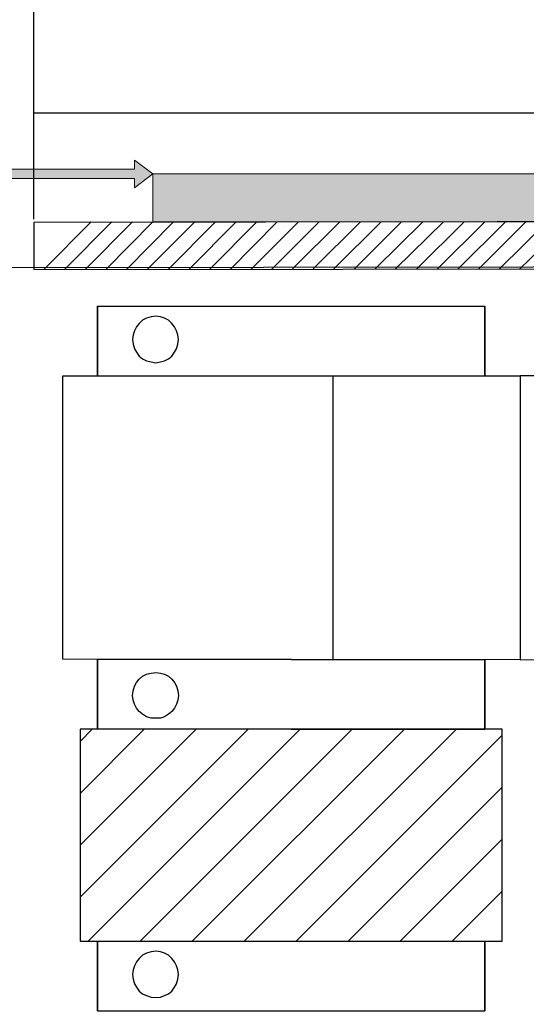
# Model space of a CAD drawing. Header units: millimetres. Extents: x 13115352 to 26511604, y 2875787 to 5794155.
# Tile 92 of 115: x 13259717 to 13260811, y 2885599 to 2887725. Entities that reach past the tile are written whole.
import ezdxf

# ---------------------------------------------------------------- set-up
doc = ezdxf.new("R2010")
doc.units = ezdxf.units.MM
doc.layers.add('A Counter', color=7, linetype='Continuous', lineweight=25)
doc.layers.add('CKD Equipments', color=5, linetype='Continuous', lineweight=0)
doc.layers.add('CT-WALL HATCH', color=250, linetype='Continuous')

msp = doc.modelspace()

# ---------------------------------------------------------------- hatches: boundary and pattern name
at = {"layer": 'A Counter', "ltscale": 0.25, "true_color": 0xf1eb1f}
h = msp.add_hatch(dxfattribs=at)
h.set_pattern_fill('ANSI31', color=2, scale=25)
h.set_pattern_definition([(45, (12832088.095, 2762949.775), (-56.126601, 56.126601), [])])
h.paths.add_polyline_path([(13260759.1, 2886192.9), (13260721.8, 2886192.9), (13260721.8, 2886192.2), (13260303.5, 2886192.9), (13259847.8, 2886192.9), (13259847.8, 2885735.1), (13260759.1, 2885735.1)])
at = {"layer": 'CT-WALL HATCH'}
h = msp.add_hatch(dxfattribs=at)
h.set_pattern_fill('ANSI31', color=0, scale=50)
h.set_pattern_definition([(45, (-64356.44, 0), (-112.2532015, 112.2532015), [])])
h.paths.add_polyline_path([(13255253.8, 2881295.1, 0.006604), (13255222.3, 2881294.7), (13255222.3, 2880157.1), (13255253.8, 2880157.1)])
h.paths.add_polyline_path([(13257676.3, 2881297.6, 0.006603), (13257644.7, 2881298), (13257644.7, 2880160), (13257676.3, 2880160)])
h.paths.add_polyline_path([(13254613.3, 2895259.6), (13254997, 2895259.6), (13254997, 2895432.6), (13254613.3, 2895432.6)], flags=9)
h.paths.add_polyline_path([(13255577.7, 2897126.7), (13255876.1, 2897126.7), (13255876.1, 2897298.9), (13255577.7, 2897298.9)], flags=9)
h.paths.add_polyline_path([(13255088.7, 2895190.2), (13255387.2, 2895190.2), (13255387.2, 2895362.4), (13255088.7, 2895362.4)], flags=9)
h.paths.add_polyline_path([(13256189, 2895240.9), (13256368.7, 2895240.9), (13256368.7, 2895411.5), (13256189, 2895411.5)], flags=9)
h.paths.add_polyline_path([(13256077.9, 2895581.4), (13256712, 2895581.4), (13256712, 2895907.4), (13256077.9, 2895907.4)], flags=9)
h.paths.add_polyline_path([(13256631.7, 2895160.5), (13257176, 2895160.5), (13257176, 2895564.1), (13256631.7, 2895564.1)], flags=9)
h.paths.add_polyline_path([(13255569.4, 2895240), (13255749, 2895240), (13255749, 2895410.6), (13255569.4, 2895410.6)], flags=9)
h.paths.add_polyline_path([(13265998.5, 2891210.9), (13266591.6, 2891210.9), (13266591.6, 2891541.4), (13265998.5, 2891541.4)], flags=9)
h.paths.add_polyline_path([(13262488.9, 2896869.7), (13262913.4, 2896869.8), (13262913.5, 2896569.5), (13262488.9, 2896569.4)], flags=9)
h.paths.add_polyline_path([(13254613.3, 2896377.2), (13254997, 2896377.2), (13254997, 2896550.1), (13254613.3, 2896550.1)], flags=9)
h.paths.add_polyline_path([(13274583.1, 2894878.2), (13275501.8, 2894878.2), (13275501.8, 2895211.9), (13274583.1, 2895211.9)], flags=9)
h.paths.add_polyline_path([(13255093.9, 2896197.4), (13255428.4, 2896197.4), (13255428.4, 2896481.7), (13255093.9, 2896481.7)], flags=9)
h.paths.add_polyline_path([(13257121.5, 2895833.2), (13257820, 2895833.2), (13257820, 2896083.4), (13257121.5, 2896083.4)], flags=9)
h.paths.add_polyline_path([(13256284.8, 2896047.4), (13257232.3, 2896047.4), (13257232.3, 2896411.3), (13256284.8, 2896411.3)], flags=9)
h.paths.add_polyline_path([(13254807.1, 2897027.2), (13255190.8, 2897027.2), (13255190.8, 2897200.1), (13254807.1, 2897200.1)], flags=9)
h.paths.add_polyline_path([(13256182, 2896646.4), (13256776.5, 2896646.4), (13256776.5, 2896758.3), (13256182, 2896758.3)], flags=9)
h.paths.add_polyline_path([(13256858.8, 2896721.8), (13257320, 2896721.8), (13257320, 2896912.9), (13256858.8, 2896912.9)], flags=9)
h.paths.add_polyline_path([(13257897.4, 2896557.1), (13258678.6, 2896557.1), (13258678.6, 2896729.1), (13257897.4, 2896729.1)], flags=9)
h.paths.add_polyline_path([(13257870.2, 2896868.6), (13258146.1, 2896868.6), (13258146.1, 2896964.2), (13257870.2, 2896964.2)], flags=9)
h.paths.add_polyline_path([(13258284.5, 2896868.6), (13258560.5, 2896868.6), (13258560.5, 2896964.2), (13258284.5, 2896964.2)], flags=9)
h.paths.add_polyline_path([(13257170.8, 2896895), (13257915.7, 2896895), (13257915.7, 2897222.1), (13257170.8, 2897222.1)], flags=9)
h.paths.add_polyline_path([(13257289.2, 2895186.4), (13257885, 2895186.4), (13257885, 2895513.6), (13257289.2, 2895513.6)], flags=9)
h.paths.add_polyline_path([(13258190.6, 2895215), (13258471.7, 2895215), (13258471.7, 2895387.9), (13258190.6, 2895387.9)], flags=9)
h.paths.add_polyline_path([(13269203.1, 2893366.2), (13269896.9, 2893366.2), (13269896.9, 2893900.9), (13269203.1, 2893900.9)], flags=9)
h.paths.add_polyline_path([(13270346.1, 2893366.2), (13271039.9, 2893366.2), (13271039.9, 2893900.9), (13270346.1, 2893900.9)], flags=9)
h.paths.add_polyline_path([(13266292.9, 2896397.6), (13266829.7, 2896397.6), (13266829.7, 2896647.9), (13266292.9, 2896647.9)], flags=9)
h.paths.add_polyline_path([(13265606, 2896735.8), (13266020.7, 2896735.8), (13266020.7, 2896965.1), (13265606, 2896965.1)], flags=9)
h.paths.add_polyline_path([(13266787.6, 2895949.3), (13267642, 2895949.3), (13267642, 2896283), (13266787.6, 2896283)], flags=9)
h.paths.add_polyline_path([(13267670.7, 2896473), (13268206, 2896473), (13268206, 2896703.5), (13267670.7, 2896703.5)], flags=9)
h.paths.add_polyline_path([(13267386.1, 2896766.2), (13267723, 2896766.2), (13267723, 2896994.7), (13267386.1, 2896994.7)], flags=9)
h.paths.add_polyline_path([(13267004, 2896627.6), (13267377.8, 2896627.6), (13267377.8, 2896858.1), (13267004, 2896858.1)], flags=9)
h.paths.add_polyline_path([(13265895.5, 2895963.8), (13266730.2, 2895963.8), (13266730.2, 2896354.3), (13265895.5, 2896354.3)], flags=9)
h.paths.add_polyline_path([(13260528.9, 2896871.5), (13260953.4, 2896871.5), (13260953.5, 2896571.2), (13260528.9, 2896571.1)], flags=9)
h.paths.add_polyline_path([(13261018.9, 2896870.9), (13261443.4, 2896871), (13261443.5, 2896570.6), (13261018.9, 2896570.6)], flags=9)
h.paths.add_polyline_path([(13261508.9, 2896870.9), (13261933.4, 2896871), (13261933.5, 2896570.6), (13261508.9, 2896570.6)], flags=9)
h.paths.add_polyline_path([(13261998.9, 2896870.3), (13262423.4, 2896870.4), (13262423.5, 2896570.1), (13261998.9, 2896570)], flags=9)
h.paths.add_polyline_path([(13262108.6, 2896092.8), (13263104.4, 2896092.8), (13263104.4, 2896323.3), (13262108.6, 2896323.3)], flags=9)
h.paths.add_polyline_path([(13261189.6, 2895968.2), (13261815.7, 2895968.2), (13261815.7, 2896358.7), (13261189.6, 2896358.7)], flags=9)
h.paths.add_polyline_path([(13263921.3, 2895968.2), (13264270.1, 2895968.2), (13264270.1, 2896358.7), (13263921.3, 2896358.7)], flags=9)
h.paths.add_polyline_path([(13263793.6, 2896870.9), (13264218.2, 2896871), (13264218.2, 2896570.6), (13263793.7, 2896570.6)], flags=9)
h.paths.add_polyline_path([(13264283.6, 2896870.3), (13264708.2, 2896870.4), (13264708.2, 2896570.1), (13264283.7, 2896570)], flags=9)
h.paths.add_polyline_path([(13263183.8, 2896683.6), (13263680.9, 2896683.6), (13263680.9, 2897014.1), (13263183.8, 2897014.1)], flags=9)
h.paths.add_polyline_path([(13260024.2, 2896356.8), (13260625, 2896356.8), (13260625, 2896587.3), (13260024.2, 2896587.3)], flags=9)
h.paths.add_polyline_path([(13273237.9, 2896471.6), (13273532.1, 2896471.6), (13273532.1, 2896747.9), (13273237.9, 2896747.9)], flags=9)
h.paths.add_polyline_path([(13275738.8, 2893507.8), (13275943.9, 2893507.8), (13275943.9, 2893699.9), (13275738.8, 2893699.9)], flags=9)
h.paths.add_polyline_path([(13273817.7, 2896212.8), (13274112.5, 2896212.8), (13274112.5, 2896490.8), (13273817.7, 2896490.8)], flags=9)
h.paths.add_polyline_path([(13273237.9, 2895544.6), (13273532.1, 2895544.6), (13273532.1, 2895820.9), (13273237.9, 2895820.9)], flags=9)
h.paths.add_polyline_path([(13275185.3, 2893404.3), (13275390.4, 2893404.3), (13275390.4, 2893596.4), (13275185.3, 2893596.4)], flags=9)
h.paths.add_polyline_path([(13273817.7, 2896937.8), (13274112.5, 2896937.8), (13274112.5, 2897215.8), (13273817.7, 2897215.8)], flags=9)
h.paths.add_polyline_path([(13275523.3, 2894397.9), (13275882.5, 2894397.9), (13275882.5, 2894729.2), (13275523.3, 2894729.2)], flags=9)
h.paths.add_polyline_path([(13275672.1, 2896108.3), (13276121.6, 2896108.3), (13276121.6, 2896385), (13275672.1, 2896385)], flags=9)
h.paths.add_polyline_path([(13271692.2, 2893440), (13271968.8, 2893440), (13271968.8, 2893716), (13271692.2, 2893716)], flags=9)
h.paths.add_polyline_path([(13273767.6, 2893360.9), (13274476.7, 2893360.9), (13274476.7, 2893553), (13273767.6, 2893553)], flags=9)
h.paths.add_polyline_path([(13273179.8, 2893325), (13273672.4, 2893325), (13273672.4, 2893687.9), (13273179.8, 2893687.9)], flags=9)
h.paths.add_polyline_path([(13272245.8, 2893727.4), (13273032.7, 2893727.4), (13273032.7, 2893919.5), (13272245.8, 2893919.5)], flags=9)
h.paths.add_polyline_path([(13271645.6, 2893913.4), (13272031.3, 2893913.4), (13272031.3, 2894247), (13271645.6, 2894247)], flags=9)
h.paths.add_polyline_path([(13273714.7, 2895464.6), (13274314.6, 2895464.6), (13274314.6, 2895897.2), (13273714.7, 2895897.2)], flags=9)
h.paths.add_polyline_path([(13275568, 2895534.1), (13276183.1, 2895534.1), (13276183.1, 2895812.1), (13275568, 2895812.1)], flags=9)
h.paths.add_polyline_path([(13275676.5, 2896633.4), (13276032.2, 2896633.4), (13276032.2, 2896825.5), (13275676.5, 2896825.5)], flags=9)
h.paths.add_polyline_path([(13275657.5, 2897048.3), (13276013.1, 2897048.3), (13276013.1, 2897240.4), (13275657.5, 2897240.4)], flags=9)
h.paths.add_polyline_path([(13261965.4, 2897935.8), (13264664.7, 2897935.8), (13264664.7, 2898911.2), (13261965.4, 2898911.2)], flags=9)
h.paths.add_polyline_path([(13264904.8, 2891679.6), (13265559.2, 2891679.6), (13265559.2, 2892060.4), (13264904.8, 2892060.4)], flags=9)
h.paths.add_polyline_path([(13267917.9, 2897652.9), (13268685.2, 2897652.9), (13268685.2, 2897831.9), (13267917.9, 2897831.9)], flags=9)
h.paths.add_polyline_path([(13268266.5, 2893635.1), (13268851.1, 2893635.1), (13268851.1, 2893968.7), (13268266.5, 2893968.7)], flags=9)
h.paths.add_polyline_path([(13267678.6, 2893349.1), (13268128, 2893349.1), (13268128, 2893579.7), (13267678.6, 2893579.7)], flags=9)
h.paths.add_polyline_path([(13263906.3, 2891268), (13264702.3, 2891268), (13264702.3, 2891498), (13263906.3, 2891498)], flags=9)
h.paths.add_polyline_path([(13255760.1, 2881939.3), (13256953.7, 2881939.3), (13256953.7, 2882155.6), (13255760.1, 2882155.6)], flags=9)
at = {"layer": 'CT-WALL HATCH', "true_color": 0xf26722}
h = msp.add_hatch(color=30, dxfattribs=at)
h.dxf.hatch_style = 1
h.paths.add_polyline_path([(13263748, 2890312.8), (13263644.6, 2890312.8), (13263644.6, 2888253.7), (13263748, 2888253.7)])
h.paths.add_polyline_path([(13261389.6, 2887391.9), (13260005.2, 2887391.9), (13260005.2, 2887288.5), (13260748, 2887288.5), (13261389.6, 2887289.4)])
h.paths.add_polyline_path([(13263851.4, 2886345.8), (13263748, 2886345.8), (13263748, 2884286.7), (13263851.4, 2884286.7)])
h.paths.add_polyline_path([(13263851.4, 2882683.1), (13263748, 2882683.1), (13263748, 2881298.8), (13263851.4, 2881298.8)])
at = {"layer": 'CT-WALL HATCH'}
h = msp.add_hatch(color=6, dxfattribs=at)
h.dxf.hatch_style = 1
h.paths.add_polyline_path([(13259465.2, 2887401.9), (13259465.2, 2887381.9), (13259965.2, 2887381.9), (13259965.2, 2887361.9), (13260005.2, 2887391.9), (13259965.2, 2887421.9), (13259965.2, 2887401.9)])

# ---------------------------------------------------------------- linework, layer by layer
at = {"layer": 'A Counter', "ltscale": 0.25}
msp.add_line((13263748, 2887523.2), (13259748, 2887523.2), dxfattribs=at)
at = {"layer": 'A Counter', "linetype": 'Continuous', "lineweight": 25}
for p, q in [((13259769.9, 2887185.2), (13259871.8, 2887288.5)), ((13259814.4, 2887185.2), (13259916.3, 2887288.5)), ((13259858.9, 2887185.2), (13259960.7, 2887288.5)), ((13259903.3, 2887185.2), (13260005.2, 2887288.5)), ((13259947.8, 2887185.2), (13260049.7, 2887288.5)), ((13259992.3, 2887185.2), (13260095.6, 2887288.5)), ((13260038.2, 2887185.2), (13260140.1, 2887288.5)), ((13260082.7, 2887185.2), (13260184.6, 2887288.5)), ((13260127.2, 2887185.2), (13260229.1, 2887288.5)), ((13260171.7, 2887185.2), (13260273.6, 2887288.5)), ((13260216.2, 2887185.2), (13260319.5, 2887288.5)), ((13260260.7, 2887185.2), (13260364, 2887288.5)), ((13260306.6, 2887186.6), (13260408.5, 2887288.5)), ((13260351.1, 2887186.6), (13260453, 2887288.5)), ((13260395.6, 2887186.6), (13260497.5, 2887288.5)), ((13260440.1, 2887186.6), (13260542, 2887288.5)), ((13260484.6, 2887186.6), (13260587.9, 2887288.5)), ((13260529, 2887186.6), (13260632.4, 2887288.5)), ((13260575, 2887186.6), (13260676.9, 2887288.5)), ((13260619.5, 2887186.6), (13260721.3, 2887288.5)), ((13260663.9, 2887186.6), (13260765.8, 2887288.5)), ((13260708.4, 2887186.6), (13260810.3, 2887288.5)), ((13260752.9, 2887186.6), (13260856.2, 2887288.5)), ((13260797.4, 2887186.6), (13260900.7, 2887288.5)), ((13260393.2, 2886955.6), (13260393.2, 2886344.3))]:
    msp.add_line(p, q, dxfattribs=at)
for points in [[(13259748, 2887294.3), (13259748, 2887752.1), (13263290.2, 2887750), (13263290.2, 2891001.8), (13263748, 2891003.3)], [(13259885.1, 2886955.6), (13259885.1, 2887106.3), (13260721.8, 2887106.3), (13260721.8, 2886955.6)], [(13259885.1, 2887106.3), (13259885.1, 2886955.6), (13260721.8, 2886955.6), (13260721.8, 2887106.3)], [(13259885.1, 2886344.3), (13259885.1, 2886193.6), (13260721.8, 2886192.2), (13260721.8, 2886342.8)], [(13259885.1, 2886193.6), (13259885.1, 2886344.3), (13260721.8, 2886342.8), (13260721.8, 2886192.2)], [(13259885.1, 2885584.4), (13259885.1, 2885735.1), (13260721.8, 2885735.1), (13260721.8, 2885584.4)], [(13259885.1, 2885735.1), (13259885.1, 2885584.4), (13260721.8, 2885584.4), (13260721.8, 2885735.1)]]:
    msp.add_lwpolyline(points, dxfattribs=at)
at = {"layer": 'A Counter', "linetype": 'Continuous', "lineweight": 30}
msp.add_lwpolyline([(13259748, 2887287.1), (13259748, 2887185.2), (13263748, 2887189.5), (13263748, 2887292.8)], close=True, dxfattribs=at)
at = {"layer": 'A Counter', "linetype": 'Continuous', "lineweight": 25}
for points in [[(13257916, 2887187.7), (13263733.6, 2887194.8), (13263748, 2880203), (13257930.3, 2880195.8)], [(13260011.4, 2887084.8), (13260001.4, 2887083.3), (13259991.3, 2887080.5), (13259982.7, 2887076.2), (13259975.5, 2887069), (13259969.8, 2887061.8), (13259965.5, 2887053.2), (13259962.6, 2887044.6), (13259961.2, 2887034.6), (13259962.6, 2887024.5), (13259965.5, 2887014.5), (13259969.8, 2887007.3), (13259975.5, 2886998.7), (13259982.7, 2886992.9), (13259991.3, 2886988.6), (13260001.4, 2886985.8), (13260011.4, 2886984.3), (13260021.5, 2886985.8), (13260030.1, 2886988.6), (13260038.7, 2886992.9), (13260045.9, 2886998.7), (13260051.6, 2887007.3), (13260055.9, 2887014.5), (13260058.8, 2887024.5), (13260060.2, 2887034.6), (13260058.8, 2887044.6), (13260055.9, 2887053.2), (13260051.6, 2887061.8), (13260045.9, 2887069), (13260038.7, 2887076.2), (13260030.1, 2887080.5), (13260021.5, 2887083.3)], [(13260011.4, 2887084.8), (13260001.4, 2887083.3), (13259991.3, 2887080.5), (13259982.7, 2887076.2), (13259975.5, 2887069), (13259969.8, 2887061.8), (13259965.5, 2887053.2), (13259962.6, 2887044.6), (13259961.2, 2887034.6), (13259962.6, 2887024.5), (13259965.5, 2887014.5), (13259969.8, 2887007.3), (13259975.5, 2886998.7), (13259982.7, 2886992.9), (13259991.3, 2886988.6), (13260001.4, 2886985.8), (13260011.4, 2886984.3), (13260021.5, 2886985.8), (13260030.1, 2886988.6), (13260038.7, 2886992.9), (13260045.9, 2886998.7), (13260051.6, 2887007.3), (13260055.9, 2887014.5), (13260058.8, 2887024.5), (13260060.2, 2887034.6), (13260058.8, 2887044.6), (13260055.9, 2887053.2), (13260051.6, 2887061.8), (13260045.9, 2887069), (13260038.7, 2887076.2), (13260030.1, 2887080.5), (13260021.5, 2887083.3)], [(13260797.9, 2886955.6), (13260797.9, 2886342.8), (13259810.5, 2886344.3), (13259810.5, 2886955.6)], [(13260797.9, 2886955.6), (13260797.9, 2886342.8), (13261785.2, 2886344.3), (13261785.2, 2886955.6)], [(13260011.4, 2886216.5), (13260001.4, 2886216.5), (13259991.3, 2886219.4), (13259982.7, 2886225.2), (13259975.5, 2886230.9), (13259969.8, 2886238.1), (13259965.5, 2886246.7), (13259962.6, 2886255.3), (13259961.2, 2886265.3), (13259962.6, 2886275.4), (13259965.5, 2886285.4), (13259969.8, 2886294), (13259975.5, 2886301.2), (13259982.7, 2886307), (13259991.3, 2886311.3), (13260001.4, 2886314.1), (13260011.4, 2886315.6), (13260021.5, 2886314.1), (13260030.1, 2886311.3), (13260038.7, 2886307), (13260045.9, 2886301.2), (13260051.6, 2886294), (13260055.9, 2886285.4), (13260058.8, 2886275.4), (13260060.2, 2886265.3), (13260058.8, 2886255.3), (13260055.9, 2886246.7), (13260051.6, 2886238.1), (13260045.9, 2886230.9), (13260038.7, 2886225.2), (13260030.1, 2886219.4), (13260021.5, 2886216.5)], [(13260011.4, 2886216.5), (13260001.4, 2886216.5), (13259991.3, 2886219.4), (13259982.7, 2886225.2), (13259975.5, 2886230.9), (13259969.8, 2886238.1), (13259965.5, 2886246.7), (13259962.6, 2886255.3), (13259961.2, 2886265.3), (13259962.6, 2886275.4), (13259965.5, 2886285.4), (13259969.8, 2886294), (13259975.5, 2886301.2), (13259982.7, 2886307), (13259991.3, 2886311.3), (13260001.4, 2886314.1), (13260011.4, 2886315.6), (13260021.5, 2886314.1), (13260030.1, 2886311.3), (13260038.7, 2886307), (13260045.9, 2886301.2), (13260051.6, 2886294), (13260055.9, 2886285.4), (13260058.8, 2886275.4), (13260060.2, 2886265.3), (13260058.8, 2886255.3), (13260055.9, 2886246.7), (13260051.6, 2886238.1), (13260045.9, 2886230.9), (13260038.7, 2886225.2), (13260030.1, 2886219.4), (13260021.5, 2886216.5)], [(13260011.4, 2885713.5), (13260001.4, 2885712.1), (13259991.3, 2885709.2), (13259982.7, 2885704.9), (13259975.5, 2885697.8), (13259969.8, 2885690.6), (13259965.5, 2885682), (13259962.6, 2885673.4), (13259961.2, 2885663.3), (13259962.6, 2885653.3), (13259965.5, 2885643.2), (13259969.8, 2885636), (13259975.5, 2885627.4), (13259982.7, 2885621.7), (13259991.3, 2885617.4), (13260001.4, 2885614.5), (13260011.4, 2885613.1), (13260021.5, 2885614.5), (13260030.1, 2885617.4), (13260038.7, 2885621.7), (13260045.9, 2885627.4), (13260051.6, 2885636), (13260055.9, 2885643.2), (13260058.8, 2885653.3), (13260060.2, 2885663.3), (13260058.8, 2885673.4), (13260055.9, 2885682), (13260051.6, 2885690.6), (13260045.9, 2885697.8), (13260038.7, 2885704.9), (13260030.1, 2885709.2), (13260021.5, 2885712.1)], [(13260011.4, 2885713.5), (13260001.4, 2885712.1), (13259991.3, 2885709.2), (13259982.7, 2885704.9), (13259975.5, 2885697.8), (13259969.8, 2885690.6), (13259965.5, 2885682), (13259962.6, 2885673.4), (13259961.2, 2885663.3), (13259962.6, 2885653.3), (13259965.5, 2885643.2), (13259969.8, 2885636), (13259975.5, 2885627.4), (13259982.7, 2885621.7), (13259991.3, 2885617.4), (13260001.4, 2885614.5), (13260011.4, 2885613.1), (13260021.5, 2885614.5), (13260030.1, 2885617.4), (13260038.7, 2885621.7), (13260045.9, 2885627.4), (13260051.6, 2885636), (13260055.9, 2885643.2), (13260058.8, 2885653.3), (13260060.2, 2885663.3), (13260058.8, 2885673.4), (13260055.9, 2885682), (13260051.6, 2885690.6), (13260045.9, 2885697.8), (13260038.7, 2885704.9), (13260030.1, 2885709.2), (13260021.5, 2885712.1)]]:
    msp.add_lwpolyline(points, close=True, dxfattribs=at)
at = {"layer": 'A Counter', "ltscale": 0.25}
msp.add_lwpolyline([(13260759.1, 2885735.1), (13260759.1, 2886192.9), (13259847.8, 2886192.9), (13259847.8, 2885735.1)], close=True, dxfattribs=at)
at = {"layer": 'CKD Equipments'}
for p, q in [((13259965.2, 2887401.9), (13259965.2, 2887421.9)), ((13259965.2, 2887421.9), (13260005.2, 2887391.9)), ((13259465.2, 2887401.9), (13259965.2, 2887401.9)), ((13259965.2, 2887381.9), (13259465.2, 2887381.9)), ((13259965.2, 2887361.9), (13260005.2, 2887391.9)), ((13259965.2, 2887381.9), (13259965.2, 2887361.9))]:
    msp.add_line(p, q, dxfattribs=at)
msp.add_lwpolyline([(13261389.6, 2887288.5), (13260005.2, 2887288.5), (13260005.2, 2887391.9), (13261389.6, 2887391.9)], close=True, dxfattribs=at)

doc.saveas('drawing.dxf')
